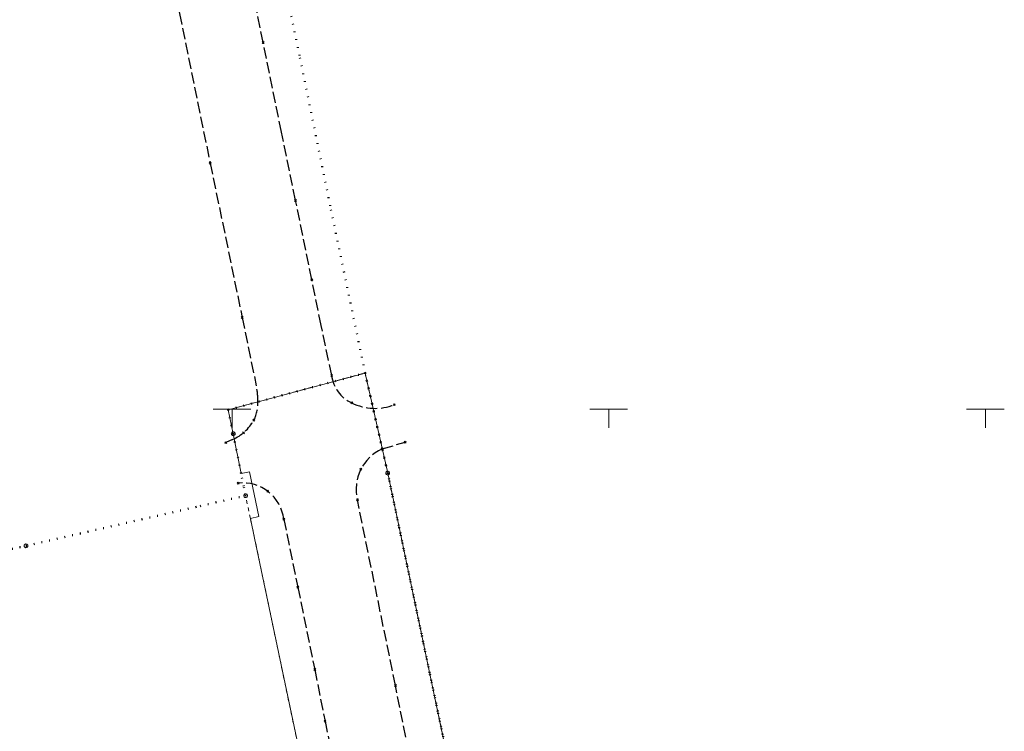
# Model space of a CAD drawing. Extents: x 6472695 to 6473494, y 5822279 to 5823456.
# Tile 44 of 49: x 6472872 to 6473002, y 5822957 to 5823052. Entities that reach past the tile are written whole.
import ezdxf

# ---------------------------------------------------------------- set-up
doc = ezdxf.new("R2010")
doc.units = 0
for name, pattern in [('KROPK2', [1, 0.05, -0.95]), ('PRZER1-1', [1, 0.5, -0.5]), ('PRZER3-1', [2, 1.5, -0.5])]:
    doc.linetypes.add(name, pattern=pattern)
doc.layers.get('0').update_dxf_attribs({"color": 253, "linetype": 'CONTINUOUS'})
for name, color, linetype, lineweight in [('EGDE', 253, 'CONTINUOUS', 18), ('EGPG', 253, 'CONTINUOUS', 18), ('EGUG', 253, 'CONTINUOUS', 18), ('GESJAE', 253, 'CONTINUOUS', 50), ('GSPPRB', 253, 'CONTINUOUS', 18), ('OTKJ', 7, 'CONTINUOUS', 30), ('Ramka sekcyjna', 253, 'CONTINUOUS', 18)]:
    doc.layers.add(name, color=color, linetype=linetype, lineweight=lineweight)

# ---------------------------------------------------------------- blocks, each defined once
blk = doc.blocks.new('D_GEPPGD1_1')
at = {"color": 0}
blk.add_lwpolyline([(0, 0.25), (0.077254, 0.237764), (0.146946, 0.202254), (0.202254, 0.146946), (0.237764, 0.077254), (0.25, 0), (0.237764, -0.077254), (0.202254, -0.146946), (0.146946, -0.202254), (0.077254, -0.237764), (0, -0.25), (-0.077254, -0.237764), (-0.146946, -0.202254), (-0.202254, -0.146946), (-0.237764, -0.077254), (-0.25, 0), (-0.237764, 0.077254), (-0.202254, 0.146946), (-0.146946, 0.202254), (-0.077254, 0.237764)], close=True, dxfattribs=at)
blk = doc.blocks.new('D_GEPPGD1_2')
blk.add_hatch(color=0).paths.add_polyline_path([(0, -0.045), (0.013906, -0.042798), (0.02645, -0.036406), (0.036406, -0.02645), (0.042798, -0.013906), (0.045, 0), (0.042798, 0.013906), (0.036406, 0.02645), (0.02645, 0.036406), (0.013906, 0.042798), (0, 0.045), (-0.013906, 0.042798), (-0.02645, 0.036406), (-0.036406, 0.02645), (-0.042798, 0.013906), (-0.045, 0), (-0.042798, -0.013906), (-0.036406, -0.02645), (-0.02645, -0.036406), (-0.013906, -0.042798)])
blk = doc.blocks.new('D_GSPPRB0')
at = {"color": 0, "lineweight": 18}
for points in [[(-0.12726, -0.12726), (0.12726, 0.12726)], [(-0.12726, 0.12726), (0.12726, -0.12726)]]:
    blk.add_lwpolyline(points, dxfattribs=at)

msp = doc.modelspace()

# ---------------------------------------------------------------- linework, layer by layer
at = {"layer": 'EGDE', "linetype": 'Continuous'}
msp.add_lwpolyline([(6472909.76, 5822950.51), (6472906.5, 5822966.02), (6472902.98, 5822982.86), (6472902.42, 5822985.47), (6472903.53, 5822985.75), (6472902.3, 5822991.66), (6472901.19, 5822991.46), (6472900.14, 5822996.72), (6472899.47, 5822999.9), (6472917.65, 5823004.79), (6472920.65, 5822991.5), (6472928.16, 5822955.75)], dxfattribs=at)
at = {"layer": 'EGUG', "linetype": 'PRZER1-1'}
for points in [[(6472899.47, 5822999.9), (6472917.65, 5823004.79), (6472920.65, 5822991.5), (6472928.16, 5822955.75), (6472929.08, 5822951.37), (6472936.79, 5822912.54), (6472940.61, 5822894.27), (6472943.62, 5822878.04), (6472948.29, 5822855.27), (6472951.03, 5822841.89), (6472951.84, 5822837.98), (6472956.95, 5822813.18), (6472962.29, 5822787.28), (6472962.75, 5822785.03), (6472968.58, 5822756.73), (6472971.81, 5822741.06), (6472974.44, 5822728.32), (6472983.71, 5822683.31), (6472985.51, 5822675.13), (6472989.41, 5822656.05), (6472990.11, 5822652.62), (6472993.59, 5822651.16)], [(6472862.21, 5822837.82), (6472875.83, 5822840.54), (6472899.41, 5822845.09), (6472923.33, 5822849.66), (6472930.29, 5822851.16), (6472928.94, 5822857.77), (6472926.69, 5822868.76), (6472923.49, 5822884.39), (6472919.92, 5822901.86), (6472916.38, 5822919.13), (6472916.32, 5822919.12), (6472913.25, 5822933.82), (6472910.08, 5822948.94), (6472909.76, 5822950.51), (6472906.5, 5822966.02), (6472902.98, 5822982.86), (6472902.42, 5822985.47), (6472901.78, 5822988.51)]]:
    msp.add_lwpolyline(points, dxfattribs=at)
at = {"layer": 'GESJAE', "linetype": 'KROPK2'}
for points in [[(6472948.29, 5822855.27), (6472943.62, 5822878.04), (6472940.61, 5822894.27), (6472936.79, 5822912.54), (6472929.08, 5822951.37), (6472928.16, 5822955.75), (6472920.65, 5822991.5), (6472917.65, 5823004.79), (6472913.01, 5823026.99), (6472908.94, 5823046.95), (6472903.77, 5823071.67)], [(6472863.59, 5822979.84), (6472872.63, 5822981.84), (6472895.76, 5822987.13), (6472901.78, 5822988.51), (6472901.53, 5822989.76), (6472901.19, 5822991.46), (6472900.14, 5822996.72), (6472899.47, 5822999.9), (6472917.65, 5823004.79), (6472920.65, 5822991.5), (6472928.16, 5822955.75), (6472929.08, 5822951.37), (6472936.79, 5822912.54), (6472940.61, 5822894.27), (6472943.62, 5822878.04), (6472948.29, 5822855.27)]]:
    msp.add_lwpolyline(points, dxfattribs=at)
at = {"layer": 'OTKJ', "linetype": 'PRZER3-1'}
for points in [[(6472921.53, 5823000.59, -0.214971), (6472915.88, 5823000.83, -0.268358), (6472913.21, 5823004.47), (6472911.83, 5823011.11), (6472910.57, 5823017.18), (6472908.42, 5823027.71), (6472906.54, 5823036.78), (6472905.75, 5823040.67), (6472904.12, 5823048.68), (6472901.65, 5823060.61), (6472900.45, 5823066.58), (6472898.58, 5823075.74), (6472897.55, 5823080.75), (6472893.81, 5823098.94), (6472892.6, 5823104.82), (6472890.32, 5823116.46), (6472889.64, 5823120.83), (6472888.96, 5823126.82), (6472888.45, 5823135.7), (6472877.01, 5823131.48)], [(6472881.62, 5823085.56, -0.270323), (6472887.12, 5823080.95), (6472888.77, 5823072.92), (6472893, 5823052.53), (6472897.08, 5823032.65), (6472901.33, 5823012.16), (6472903.2, 5823003.09, -0.062359), (6472903.4, 5823001.16, -0.139011), (6472902.89, 5822998.53, -0.163281), (6472900.05, 5822995.96), (6472899.15, 5822995.54)], [(6472943.66, 5822856.35), (6472939.58, 5822876.03, -0.225842), (6472940.8, 5822880.79, -0.109973), (6472942.83, 5822882.71), (6472944.91, 5822889.16), (6472943.2, 5822889.14, -0.22433), (6472938.28, 5822890.96, -0.148666), (6472935.64, 5822895.29), (6472933.97, 5822903.39), (6472930.29, 5822921.27), (6472928.1, 5822931.97), (6472924.85, 5822947.62), (6472924.24, 5822950.57), (6472921.67, 5822963.3), (6472916.63, 5822987.95, -0.365264), (6472919.92, 5822994.71), (6472922.97, 5822995.62)], [(6472900.8, 5822990.16, -0.410377), (6472906.86, 5822985.38), (6472908.71, 5822976.35), (6472910.96, 5822965.41), (6472912.33, 5822958.55), (6472915.01, 5822945.49), (6472919.9, 5822921.94), (6472924.93, 5822897.22), (6472928.27, 5822881.28), (6472930.7, 5822869.36), (6472933.89, 5822853.64, -0.431777), (6472930.5, 5822847.85)]]:
    msp.add_lwpolyline(points, format="xyb", dxfattribs=at)
at = {"layer": 'Ramka sekcyjna', "linetype": 'Continuous', "flags": 128}
for points in [[(6472902.5, 5823000), (6472897.5, 5823000)], [(6472900, 5823000), (6472900, 5822997.5)], [(6472952.5, 5823000), (6472947.5, 5823000)], [(6472950, 5823000), (6472950, 5822997.5)], [(6473002.5, 5823000), (6472997.5, 5823000)], [(6473000, 5823000), (6473000, 5822997.5)]]:
    msp.add_lwpolyline(points, dxfattribs=at)

# ---------------------------------------------------------------- block references
at = {"layer": 'EGPG', "linetype": 'Continuous'}
for name, p in [('D_GEPPGD1_2', (6472908.94, 5823046.95)), ('D_GEPPGD1_2', (6472913.01, 5823026.99)), ('D_GEPPGD1_2', (6472917.65, 5823004.79)), ('D_GEPPGD1_2', (6472899.47, 5822999.9)), ('D_GEPPGD1_1', (6472900.14, 5822996.72)), ('D_GEPPGD1_2', (6472901.19, 5822991.46)), ('D_GEPPGD1_2', (6472902.3, 5822991.66)), ('D_GEPPGD1_1', (6472920.65, 5822991.5)), ('D_GEPPGD1_2', (6472901.53, 5822989.76)), ('D_GEPPGD1_1', (6472901.78, 5822988.51)), ('D_GEPPGD1_2', (6472895.76, 5822987.13)), ('D_GEPPGD1_2', (6472903.53, 5822985.75)), ('D_GEPPGD1_2', (6472902.42, 5822985.47)), ('D_GEPPGD1_1', (6472872.63, 5822981.84)), ('D_GEPPGD1_2', (6472902.98, 5822982.86)), ('D_GEPPGD1_2', (6472906.5, 5822966.02))]:
    msp.add_blockref(name, p, dxfattribs=at)
at = {"layer": 'GSPPRB', "linetype": 'Continuous'}
for p in [(6472904.12, 5823048.68), (6472897.08, 5823032.65), (6472908.42, 5823027.71), (6472910.57, 5823017.18), (6472901.33, 5823012.16), (6472913.21, 5823004.47), (6472915.88, 5823000.83), (6472921.53, 5823000.59), (6472902.89, 5822998.53), (6472901.49, 5822996.85), (6472899.15, 5822995.54), (6472922.97, 5822995.62), (6472919.92, 5822994.71), (6472917.09, 5822992.03), (6472900.8, 5822990.16), (6472904.71, 5822989.09), (6472916.63, 5822987.95), (6472906.86, 5822985.38), (6472908.71, 5822976.35), (6472910.96, 5822965.41), (6472921.67, 5822963.3), (6472912.33, 5822958.55)]:
    msp.add_blockref('D_GSPPRB0', p, dxfattribs=at)

doc.saveas('drawing.dxf')
